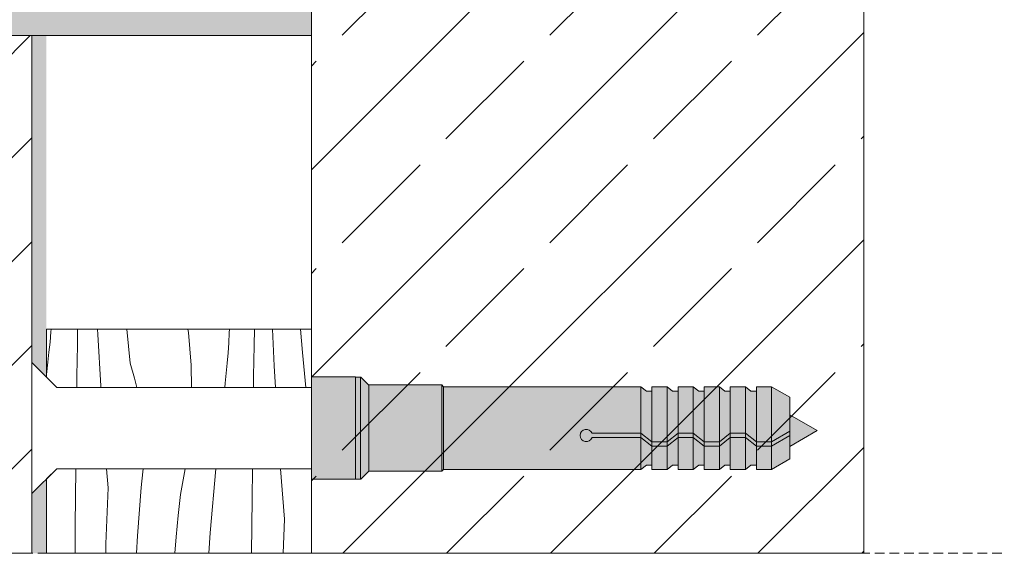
# Model space of a CAD drawing. Header units: millimetres. Extents: x -5600 to 56024, y 506 to 54141.
# Tile 47 of 48: x 51154 to 53165, y 44781 to 45872. Entities that reach past the tile are written whole.
import ezdxf

# ---------------------------------------------------------------- set-up
doc = ezdxf.new("R2010")
doc.units = ezdxf.units.MM
doc.linetypes.add('Hidden Line', pattern=[30.00000000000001, 20, -10.00000000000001])
for name, color, linetype, lineweight in [('2D Drafting - General102', 254, 'Continuous', 13), ('2D Drafting - General121', 255, 'Continuous', 0), ('2D Drafting - General2', 251, 'Continuous', 15), ('2D Drafting - General81', 251, 'Continuous', 20)]:
    doc.layers.add(name, color=color, linetype=linetype, lineweight=lineweight)

# ---------------------------------------------------------------- blocks, each defined once
blk = doc.blocks.new('*X12')
at = {"layer": '2D Drafting - General81', "linetype": 'Continuous'}
for p, q in [((-51552.98480221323, -94626.72394353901), (-51552.63784365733, -94588.08483326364)), ((-51530.67693433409, -94601.22405895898), (-51531.65577263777, -94588.08483326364)), ((-51508.17505970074, -94600.89949634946), (-51506.99121844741, -94590.23962222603)), ((-51506.99121844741, -94590.23962222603), (-51506.87522895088, -94588.08483326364)), ((-51481.39736062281, -94605.62112717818), (-51478.21292987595, -94588.08483326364)), ((-51461.19308239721, -94631.7305710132), (-51457.33625567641, -94588.08483326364)), ((-51432.56375536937, -94608.55140690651), (-51432.35989153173, -94588.08483326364)), ((-51410.60917308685, -94622.39524478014), (-51413.16520993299, -94588.08483326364)), ((-51532.11904931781, -94639.35378061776), (-51530.67693433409, -94601.22405895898)), ((-51510.63845200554, -94633.85373932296), (-51508.17505970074, -94600.89949634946)), ((-51482.92454288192, -94620.0497107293), (-51481.39736062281, -94605.62112717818)), ((-51432.8980895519, -94645.78460126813), (-51432.56375536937, -94608.55140690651)), ((-51484.32134673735, -94634.49149898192), (-51482.92454288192, -94620.0497107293)), ((-51411.49378855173, -94645.78460126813), (-51410.60917308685, -94622.39524478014)), ((-51553.14919961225, -94645.78460126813), (-51552.98480221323, -94626.72394353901)), ((-51462.10167525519, -94645.78460126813), (-51461.19308239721, -94631.7305710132)), ((-51532.29422612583, -94645.78460126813), (-51532.11904931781, -94639.35378061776)), ((-51511.36707569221, -94645.78460126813), (-51510.63845200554, -94633.85373932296)), ((-51485.31074541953, -94645.78460126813), (-51484.32134673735, -94634.49149898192))]:
    blk.add_line(p, q, dxfattribs=at)
blk = doc.blocks.new('Wype_nienie_34')
at = {"layer": '2D Drafting - General2', "linetype": 'Continuous'}
for p, q in [((-51565.64524098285, -94588.08483326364), (-51572.67527781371, -94595.11487009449)), ((-51392.2303799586, -94588.08483326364), (-51565.64524098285, -94588.08483326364)), ((-51392.2303799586, -94645.78460126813), (-51392.2303799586, -94588.08483326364)), ((-51572.67527781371, -94595.11487009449), (-51572.67527781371, -94645.78460126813)), ((-51572.67527781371, -94645.78460126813), (-51392.2303799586, -94645.78460126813))]:
    blk.add_line(p, q, dxfattribs=at)
at = {"layer": '2D Drafting - General81', "linetype": 'Continuous'}
blk.add_blockref('*X12', (0, 0), dxfattribs=at)
blk = doc.blocks.new('*X56')
at = {"layer": '2D Drafting - General81', "linetype": 'Continuous'}
for p, q in [((-51570.20450764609, -94501.74864501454), (-51569.5790144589, -94494.90591012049)), ((-51569.5790144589, -94494.90591012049), (-51569.42088724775, -94492.88839940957)), ((-51551.59745694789, -94503.80768694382), (-51551.41844430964, -94492.88839940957)), ((-51537.59751125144, -94496.71993080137), (-51537.78793874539, -94492.88839940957)), ((-51535.57749679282, -94531.57324057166), (-51537.59751125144, -94496.71993080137)), ((-51515.67662875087, -94516.15309861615), (-51517.89015836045, -94492.88839940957)), ((-51475.92696491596, -94495.32847390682), (-51476.28465815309, -94492.88839940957)), ((-51474.1430825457, -94517.4359690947), (-51475.92696491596, -94495.32847390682)), ((-51448.52612105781, -94502.37021225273), (-51448.16664701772, -94495.50835820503)), ((-51448.16664701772, -94495.50835820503), (-51448.06336601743, -94492.88839940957)), ((-51431.18718940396, -94504.08691355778), (-51430.98558594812, -94492.88839940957)), ((-51417.5297500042, -94517.89111662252), (-51418.77238755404, -94492.88839940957)), ((-51398.3158973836, -94508.87278524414), (-51399.64593497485, -94492.88839940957)), ((-51570.91848422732, -94508.58271408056), (-51570.20450764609, -94501.74864501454)), ((-51551.90636744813, -94524.70016990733), (-51551.59745694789, -94503.80768694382)), ((-51448.97434813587, -94509.22684080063), (-51448.52612105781, -94502.37021225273)), ((-51431.52969570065, -94524.97887276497), (-51431.18718940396, -94504.08691355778)), ((-51571.72082467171, -94515.40697318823), (-51570.91848422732, -94508.58271408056)), ((-51449.51125321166, -94516.07709594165), (-51448.97434813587, -94509.22684080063)), ((-51396.05192603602, -94532.66763857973), (-51398.3158973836, -94508.87278524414)), ((-51572.67527781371, -94523.915026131), (-51571.72082467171, -94515.40697318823)), ((-51512.63868857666, -94526.4392697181), (-51515.67662875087, -94516.15309861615)), ((-51473.90728855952, -94532.66763857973), (-51474.1430825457, -94517.4359690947)), ((-51450.13674639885, -94522.9198308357), (-51449.51125321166, -94516.07709594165)), ((-51416.67333813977, -94532.66763857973), (-51417.5297500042, -94517.89111662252)), ((-51552.01135763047, -94532.66763857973), (-51551.90636744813, -94524.70016990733)), ((-51450.85072298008, -94529.75389990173), (-51450.13674639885, -94522.9198308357)), ((-51431.64337967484, -94532.66763857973), (-51431.52969570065, -94524.97887276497)), ((-51535.50502247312, -94532.66763857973), (-51535.57749679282, -94531.57324057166)), ((-51511.17804269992, -94532.66763857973), (-51512.63868857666, -94526.4392697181)), ((-51451.19329648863, -94532.66763857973), (-51450.85072298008, -94529.75389990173))]:
    blk.add_line(p, q, dxfattribs=at)
blk = doc.blocks.new('Wype_nienie_61')
at = {"layer": '2D Drafting - General2', "linetype": 'Continuous'}
for p, q in [((-51392.2303799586, -94492.88839940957), (-51572.67527781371, -94492.88839940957)), ((-51572.67527781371, -94492.88839940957), (-51572.67527781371, -94525.63760443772)), ((-51392.2303799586, -94532.66763857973), (-51392.2303799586, -94492.88839940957)), ((-51572.67527781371, -94525.63760443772), (-51565.64524098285, -94532.66763857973)), ((-51565.64524098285, -94532.66763857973), (-51392.2303799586, -94532.66763857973))]:
    blk.add_line(p, q, dxfattribs=at)
at = {"layer": '2D Drafting - General81', "linetype": 'Continuous'}
blk.add_blockref('*X56', (0, 0), dxfattribs=at)

msp = doc.modelspace()

# ---------------------------------------------------------------- hatches: boundary and pattern name
at = {"layer": '2D Drafting - General102', "linetype": 'Continuous'}
msp.add_hatch(color=256, dxfattribs=at).paths.add_polyline_path([(51001.17096366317, 45839.70537163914), (51749.50565672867, 45839.70537163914), (51749.50565672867, 46144.31043833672), (51689.50565672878, 46144.31043833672), (51689.50565672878, 45899.70537163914), (51001.17096366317, 45899.70537163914)])
at = {"layer": '2D Drafting - General121', "linetype": 'Continuous'}
for points in [[(51749.50565073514, 45141.74970440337), (51749.50565073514, 45031.71788336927), (51749.50565073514, 44932.73401277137), (51839.50562670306, 44932.73401277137), (51839.50562670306, 45040.49568993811), (51839.50562670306, 45141.74970440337)], [(51839.50562670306, 45141.74970440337), (51749.50565073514, 45141.74970440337), (51749.50565073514, 45031.71788336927), (51749.50565073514, 44932.73401277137), (51839.50562670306, 44932.73401277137), (51839.50562670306, 45043.34490334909)], [(51839.50562670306, 45141.45844908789), (51839.50562670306, 45043.34490334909), (51839.50562670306, 44970.28291378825), (51839.50562670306, 44932.73401277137), (51850.0460229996, 44932.73401053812), (51850.0460229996, 45141.45844908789)], [(51850.0460229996, 45141.45844908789), (51850.0460229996, 44932.73401053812), (51850.57261102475, 44932.73401053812), (51866.81325336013, 44948.97465287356), (51866.81325336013, 45125.21780675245), (51850.57261102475, 45141.45844908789)], [(51866.81325336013, 45125.50906206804), (51866.81325336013, 44948.97465287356), (52016.0402040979, 44948.97465287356), (52016.0402040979, 45125.50906206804)], [(52016.0402040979, 45125.50906206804), (52016.0402040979, 44948.97465287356), (52019.7766186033, 44952.71106737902), (52019.7766186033, 45121.77264756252)], [(52445.35703245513, 45112.89664900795), (52434.26203426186, 45112.89664900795), (52423.03319909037, 45121.77264756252), (52423.03319909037, 45026.55570426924), (52445.35703245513, 45009.31625054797)], [(52445.35703245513, 45121.77264756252), (52445.35703245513, 45009.31625054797), (52476.42302739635, 45009.31625054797), (52476.42302739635, 45121.77264756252)], [(52498.74686076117, 45112.89664900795), (52487.6518625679, 45112.89664900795), (52476.42302739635, 45121.77264756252), (52476.42302739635, 45009.31625054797), (52498.74686076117, 45026.55570426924)], [(52498.74686076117, 45121.77264756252), (52498.74686076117, 45026.55570426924), (52529.81285570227, 45026.55570426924), (52529.81285570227, 45121.77264756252)], [(52552.13668906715, 45112.89664900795), (52541.04169087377, 45112.89664900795), (52529.81285570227, 45121.77264756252), (52529.81285570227, 45026.55570426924), (52552.13668906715, 45009.31625054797)], [(52583.20268400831, 45121.77264756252), (52552.13668906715, 45121.77264756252), (52552.13668906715, 45009.31625054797), (52583.20268400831, 45009.31625054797)], [(52605.52651737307, 45112.89664900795), (52594.43151917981, 45112.89664900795), (52583.20268400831, 45121.77264756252), (52583.20268400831, 45009.31625054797), (52605.52651737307, 45026.55570426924)], [(52636.59251231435, 45121.77264756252), (52605.52651737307, 45121.77264756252), (52605.52651737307, 45026.55570426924), (52636.59251231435, 45026.55570426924)], [(52658.91634567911, 45112.89664900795), (52647.82134748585, 45112.89664900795), (52636.59251231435, 45121.77264756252), (52636.59251231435, 45026.55570426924), (52658.91634567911, 45009.31625054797)], [(52658.91634567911, 45121.77264756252), (52658.91634567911, 45009.31625054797), (52689.98234062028, 45009.31625054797), (52689.98234062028, 45121.77264756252)], [(52727.12332755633, 45100.32928875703), (52689.98234062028, 45121.77264756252), (52689.98234062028, 45009.31625054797), (52727.12332755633, 45030.75960935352)], [(52783.30680139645, 45032.00913868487), (52727.12332755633, 45064.44668243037), (52727.12332755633, 44999.57159493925)], [(52423.03319909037, 45017.67970571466), (52445.35703245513, 45000.44025199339), (52445.35703245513, 45009.31625054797), (52423.03319909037, 45026.55570426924)], [(52498.74686076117, 45026.55570426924), (52476.42302739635, 45009.31625054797), (52476.42302739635, 45000.44025199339), (52498.74686076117, 45017.67970571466)], [(52498.74686076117, 45017.67970571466), (52529.81285570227, 45017.67970571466), (52529.81285570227, 45026.55570426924), (52498.74686076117, 45026.55570426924)], [(52552.13668906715, 45009.31625054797), (52529.81285570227, 45026.55570426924), (52529.81285570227, 45017.67970571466), (52552.13668906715, 45000.44025199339)], [(52605.52651737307, 45026.55570426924), (52583.20268400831, 45009.31625054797), (52583.20268400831, 45000.44025199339), (52605.52651737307, 45017.67970571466)], [(52605.52651737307, 45017.67970571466), (52636.59251231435, 45017.67970571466), (52636.59251231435, 45026.55570426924), (52605.52651737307, 45026.55570426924)], [(52636.59251231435, 45017.67970571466), (52658.91634567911, 45000.44025199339), (52658.91634567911, 45009.31625054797), (52636.59251231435, 45026.55570426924)], [(52727.12332755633, 45030.75960935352), (52689.98234062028, 45009.31625054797), (52689.98234062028, 45000.44025199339), (52727.12332755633, 45021.88361079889)], [(52445.35703245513, 44961.58706593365), (52445.35703245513, 45000.44025199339), (52423.03319909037, 45017.67970571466), (52423.03319909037, 44952.71106737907), (52434.26203426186, 44961.58706593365)], [(52445.35703245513, 45000.44025199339), (52476.42302739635, 45000.44025199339), (52476.42302739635, 45009.31625054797), (52445.35703245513, 45009.31625054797)], [(52498.74686076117, 44961.58706593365), (52498.74686076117, 45017.67970571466), (52476.42302739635, 45000.44025199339), (52476.42302739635, 44952.71106737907), (52487.6518625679, 44961.58706593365)], [(52529.81285570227, 44952.71106737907), (52529.81285570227, 45017.67970571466), (52498.74686076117, 45017.67970571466), (52498.74686076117, 44952.71106737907)], [(52529.81285570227, 45017.67970571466), (52529.81285570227, 44952.71106737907), (52541.04169087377, 44961.58706593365), (52552.13668906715, 44961.58706593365), (52552.13668906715, 45000.44025199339)], [(52583.20268400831, 45009.31625054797), (52552.13668906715, 45009.31625054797), (52552.13668906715, 45000.44025199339), (52583.20268400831, 45000.44025199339)], [(52605.52651737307, 44961.58706593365), (52605.52651737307, 45017.67970571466), (52583.20268400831, 45000.44025199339), (52583.20268400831, 44952.71106737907), (52594.43151917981, 44961.58706593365)], [(52636.59251231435, 44952.71106737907), (52636.59251231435, 45017.67970571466), (52605.52651737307, 45017.67970571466), (52605.52651737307, 44952.71106737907)], [(52658.91634567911, 44961.58706593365), (52658.91634567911, 45000.44025199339), (52636.59251231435, 45017.67970571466), (52636.59251231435, 44952.71106737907), (52647.82134748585, 44961.58706593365)], [(52658.91634567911, 45000.44025199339), (52689.98234062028, 45000.44025199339), (52689.98234062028, 45009.31625054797), (52658.91634567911, 45009.31625054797)], [(52727.12332755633, 45021.88361079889), (52689.98234062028, 45000.44025199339), (52689.98234062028, 44952.71106737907), (52727.12332755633, 44974.15442618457)], [(52476.42302739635, 44952.71106737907), (52476.42302739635, 45000.44025199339), (52445.35703245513, 45000.44025199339), (52445.35703245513, 44952.71106737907)], [(52583.20268400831, 44952.71106737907), (52583.20268400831, 45000.44025199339), (52552.13668906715, 45000.44025199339), (52552.13668906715, 44952.71106737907)], [(52658.91634567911, 45000.44025199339), (52658.91634567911, 44952.71106737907), (52689.98234062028, 44952.71106737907), (52689.98234062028, 45000.44025199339)]]:
    msp.add_hatch(color=256, dxfattribs=at).paths.add_polyline_path(points)
h = msp.add_hatch(color=256, dxfattribs=at)
edge = h.paths.add_edge_path()
edge.add_line((52019.7766186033, 45121.77264756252), (52019.7766186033, 44952.71106737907))
edge.add_line((52019.7766186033, 44952.71106737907), (52423.03319909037, 44952.71106737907))
edge.add_line((52423.03319909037, 44952.71106737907), (52423.03319909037, 45017.67970571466))
edge.add_line((52423.03319909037, 45017.67970571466), (52323.10734887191, 45017.67970571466))
edge.add_arc((52311.36352356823, 45022.11770499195), 12.55441238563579, 20.7016115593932, 339.2983884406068, ccw=False)
edge.add_line((52323.10734887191, 45026.55570426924), (52423.03319909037, 45026.55570426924))
edge.add_line((52423.03319909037, 45026.55570426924), (52423.03319909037, 45121.77264756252))
edge.add_line((52423.03319909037, 45121.77264756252), (52019.7766186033, 45121.77264756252))
h = msp.add_hatch(color=256, dxfattribs=at)
edge = h.paths.add_edge_path()
edge.add_line((52423.03319909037, 45026.55570426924), (52323.10734887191, 45026.55570426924))
edge.add_arc((52311.36352356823, 45022.11770499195), 12.55441238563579, 20.70161155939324, 339.2983884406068)
edge.add_line((52323.10734887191, 45017.67970571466), (52423.03319909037, 45017.67970571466))
edge.add_line((52423.03319909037, 45017.67970571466), (52423.03319909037, 45026.55570426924))
at = {"layer": '2D Drafting - General81', "linetype": 'Continuous'}
h = msp.add_hatch(dxfattribs=at)
h.set_pattern_fill('SOLID___DASHED', color=256, scale=3, style=0, pattern_type=2)
h.set_pattern_definition([(44.99999999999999, (205926.1967906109, 328718.3705683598), (-212.1320343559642, 212.1320343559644), []), (44.99999999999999, (205820.1307734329, 328824.4365855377), (-212.1320343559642, 212.1320343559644), [225, -75])])
h.paths.add_polyline_path([(51749.50565073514, 44781.01676455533), (51900.95122996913, 44781.01676455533), (52878.75610060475, 44781.01676455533), (52878.75610060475, 47516.75996841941), (51900.95122996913, 47516.75996841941), (51752.11893771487, 47516.75996841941), (51749.50565073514, 47516.75996841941)])
h = msp.add_hatch(dxfattribs=at)
h.set_pattern_fill('BETON', color=256, scale=3, style=0, pattern_type=2)
h.set_pattern_definition([(44.99999999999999, (205926.1967906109, 328718.3705683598), (-212.1320343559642, 212.1320343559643), [225, -75]), (44.99999999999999, (205926.1967906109, 328930.5026027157), (-212.1320343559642, 212.1320343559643), [225, -75])])
h.paths.add_polyline_path([(51178.17095716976, 44781.01676455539), (51178.17095716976, 45839.70537163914), (50578.17094605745, 45839.70537163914), (50578.17094605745, 44781.01676455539)])
for points in [[(51208.17095937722, 45839.70537163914), (51178.17095716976, 45839.70537163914), (51178.17095716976, 45171.45775700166), (51208.17095937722, 45141.4577547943)], [(51178.17095716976, 44781.01676455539), (51208.17095937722, 44781.01676455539), (51208.17095937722, 44933.0259549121), (51178.17095716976, 44903.02595270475)]]:
    msp.add_hatch(color=256, dxfattribs=at).paths.add_polyline_path(points, flags=0)

# ---------------------------------------------------------------- linework, layer by layer
at = {"layer": '2D Drafting - General2', "linetype": 'Continuous'}
for p, q in [((51178.17095716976, 45171.45775679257), (51178.17095716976, 45037.2418574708)), ((51229.26106430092, 45120.36764966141), (51178.17095716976, 45171.45775679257)), ((51749.50565073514, 45120.36764966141), (51229.26106430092, 45120.36764966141)), ((51178.17095716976, 44903.02595814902), (51178.17095716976, 45037.2418574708)), ((51229.26106430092, 44954.11606528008), (51178.17095716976, 44903.02595814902)), ((51749.50565073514, 44954.11606528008), (51229.26106430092, 44954.11606528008))]:
    msp.add_line(p, q, dxfattribs=at)
at = {"layer": '2D Drafting - General2', "linetype": 'Hidden Line'}
msp.add_line((50110.74411460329, 44781.01672549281), (53165.4809600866, 44781.01672549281), dxfattribs=at)
at = {"layer": '2D Drafting - General2', "linetype": 'Continuous', "flags": 128}
for points in [[(51749.50565073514, 44781.01676455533), (51900.95122996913, 44781.01676455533), (52878.75610060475, 44781.01676455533), (52878.75610060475, 47516.75996841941), (51900.95122996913, 47516.75996841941), (51752.11893771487, 47516.75996841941), (51749.50565073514, 47516.75996841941)], [(51001.17096366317, 45839.70537163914), (51749.50565672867, 45839.70537163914), (51749.50565672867, 46144.31043833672), (51689.50565672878, 46144.31043833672), (51689.50565672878, 45899.70537163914), (51001.17096366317, 45899.70537163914)], [(51178.17095716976, 44781.01676455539), (51178.17095716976, 45839.70537163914), (50578.17094605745, 45839.70537163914), (50578.17094605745, 44781.01676455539)], [(51749.50565073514, 45141.74970440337), (51749.50565073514, 45031.71788336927), (51749.50565073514, 44932.73401277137), (51839.50562670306, 44932.73401277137), (51839.50562670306, 45040.49568993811), (51839.50562670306, 45141.74970440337)], [(51839.50562670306, 45141.74970440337), (51749.50565073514, 45141.74970440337), (51749.50565073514, 45031.71788336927), (51749.50565073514, 44932.73401277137), (51839.50562670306, 44932.73401277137), (51839.50562670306, 45043.34490334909)], [(51839.50562670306, 45141.45844908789), (51839.50562670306, 45043.34490334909), (51839.50562670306, 44970.28291378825), (51839.50562670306, 44932.73401277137), (51850.0460229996, 44932.73401053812), (51850.0460229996, 45141.45844908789)], [(51850.0460229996, 45141.45844908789), (51850.0460229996, 44932.73401053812), (51850.57261102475, 44932.73401053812), (51866.81325336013, 44948.97465287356), (51866.81325336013, 45125.21780675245), (51850.57261102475, 45141.45844908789)], [(51866.81325336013, 45125.50906206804), (51866.81325336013, 44948.97465287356), (52016.0402040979, 44948.97465287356), (52016.0402040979, 45125.50906206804)], [(52016.0402040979, 45125.50906206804), (52016.0402040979, 44948.97465287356), (52019.7766186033, 44952.71106737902), (52019.7766186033, 45121.77264756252)], [(52445.35703245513, 45112.89664900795), (52434.26203426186, 45112.89664900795), (52423.03319909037, 45121.77264756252), (52423.03319909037, 45026.55570426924), (52445.35703245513, 45009.31625054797)], [(52445.35703245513, 45121.77264756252), (52445.35703245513, 45009.31625054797), (52476.42302739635, 45009.31625054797), (52476.42302739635, 45121.77264756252)], [(52498.74686076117, 45112.89664900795), (52487.6518625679, 45112.89664900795), (52476.42302739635, 45121.77264756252), (52476.42302739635, 45009.31625054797), (52498.74686076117, 45026.55570426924)], [(52498.74686076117, 45121.77264756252), (52498.74686076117, 45026.55570426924), (52529.81285570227, 45026.55570426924), (52529.81285570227, 45121.77264756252)], [(52552.13668906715, 45112.89664900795), (52541.04169087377, 45112.89664900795), (52529.81285570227, 45121.77264756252), (52529.81285570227, 45026.55570426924), (52552.13668906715, 45009.31625054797)], [(52583.20268400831, 45121.77264756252), (52552.13668906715, 45121.77264756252), (52552.13668906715, 45009.31625054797), (52583.20268400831, 45009.31625054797)], [(52605.52651737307, 45112.89664900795), (52594.43151917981, 45112.89664900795), (52583.20268400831, 45121.77264756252), (52583.20268400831, 45009.31625054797), (52605.52651737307, 45026.55570426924)], [(52636.59251231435, 45121.77264756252), (52605.52651737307, 45121.77264756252), (52605.52651737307, 45026.55570426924), (52636.59251231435, 45026.55570426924)], [(52658.91634567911, 45112.89664900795), (52647.82134748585, 45112.89664900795), (52636.59251231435, 45121.77264756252), (52636.59251231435, 45026.55570426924), (52658.91634567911, 45009.31625054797)], [(52658.91634567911, 45121.77264756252), (52658.91634567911, 45009.31625054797), (52689.98234062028, 45009.31625054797), (52689.98234062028, 45121.77264756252)], [(52727.12332755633, 45100.32928875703), (52689.98234062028, 45121.77264756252), (52689.98234062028, 45009.31625054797), (52727.12332755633, 45030.75960935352)], [(52783.30680139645, 45032.00913868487), (52727.12332755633, 45064.44668243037), (52727.12332755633, 44999.57159493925)], [(52423.03319909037, 45017.67970571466), (52445.35703245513, 45000.44025199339), (52445.35703245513, 45009.31625054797), (52423.03319909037, 45026.55570426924)], [(52498.74686076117, 45026.55570426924), (52476.42302739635, 45009.31625054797), (52476.42302739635, 45000.44025199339), (52498.74686076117, 45017.67970571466)], [(52498.74686076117, 45017.67970571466), (52529.81285570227, 45017.67970571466), (52529.81285570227, 45026.55570426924), (52498.74686076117, 45026.55570426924)], [(52552.13668906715, 45009.31625054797), (52529.81285570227, 45026.55570426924), (52529.81285570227, 45017.67970571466), (52552.13668906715, 45000.44025199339)], [(52605.52651737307, 45026.55570426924), (52583.20268400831, 45009.31625054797), (52583.20268400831, 45000.44025199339), (52605.52651737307, 45017.67970571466)], [(52605.52651737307, 45017.67970571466), (52636.59251231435, 45017.67970571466), (52636.59251231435, 45026.55570426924), (52605.52651737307, 45026.55570426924)], [(52636.59251231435, 45017.67970571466), (52658.91634567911, 45000.44025199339), (52658.91634567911, 45009.31625054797), (52636.59251231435, 45026.55570426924)], [(52727.12332755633, 45030.75960935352), (52689.98234062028, 45009.31625054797), (52689.98234062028, 45000.44025199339), (52727.12332755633, 45021.88361079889)], [(52445.35703245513, 44961.58706593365), (52445.35703245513, 45000.44025199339), (52423.03319909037, 45017.67970571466), (52423.03319909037, 44952.71106737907), (52434.26203426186, 44961.58706593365)], [(52445.35703245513, 45000.44025199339), (52476.42302739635, 45000.44025199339), (52476.42302739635, 45009.31625054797), (52445.35703245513, 45009.31625054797)], [(52498.74686076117, 44961.58706593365), (52498.74686076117, 45017.67970571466), (52476.42302739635, 45000.44025199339), (52476.42302739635, 44952.71106737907), (52487.6518625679, 44961.58706593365)], [(52529.81285570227, 44952.71106737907), (52529.81285570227, 45017.67970571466), (52498.74686076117, 45017.67970571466), (52498.74686076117, 44952.71106737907)], [(52529.81285570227, 45017.67970571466), (52529.81285570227, 44952.71106737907), (52541.04169087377, 44961.58706593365), (52552.13668906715, 44961.58706593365), (52552.13668906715, 45000.44025199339)], [(52583.20268400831, 45009.31625054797), (52552.13668906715, 45009.31625054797), (52552.13668906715, 45000.44025199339), (52583.20268400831, 45000.44025199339)], [(52605.52651737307, 44961.58706593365), (52605.52651737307, 45017.67970571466), (52583.20268400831, 45000.44025199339), (52583.20268400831, 44952.71106737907), (52594.43151917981, 44961.58706593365)], [(52636.59251231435, 44952.71106737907), (52636.59251231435, 45017.67970571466), (52605.52651737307, 45017.67970571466), (52605.52651737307, 44952.71106737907)], [(52658.91634567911, 44961.58706593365), (52658.91634567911, 45000.44025199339), (52636.59251231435, 45017.67970571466), (52636.59251231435, 44952.71106737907), (52647.82134748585, 44961.58706593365)], [(52658.91634567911, 45000.44025199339), (52689.98234062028, 45000.44025199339), (52689.98234062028, 45009.31625054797), (52658.91634567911, 45009.31625054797)], [(52727.12332755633, 45021.88361079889), (52689.98234062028, 45000.44025199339), (52689.98234062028, 44952.71106737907), (52727.12332755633, 44974.15442618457)], [(52476.42302739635, 44952.71106737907), (52476.42302739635, 45000.44025199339), (52445.35703245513, 45000.44025199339), (52445.35703245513, 44952.71106737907)], [(52583.20268400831, 44952.71106737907), (52583.20268400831, 45000.44025199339), (52552.13668906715, 45000.44025199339), (52552.13668906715, 44952.71106737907)], [(52658.91634567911, 45000.44025199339), (52658.91634567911, 44952.71106737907), (52689.98234062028, 44952.71106737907), (52689.98234062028, 45000.44025199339)]]:
    msp.add_lwpolyline(points, close=True, dxfattribs=at)
for points in [[(52019.7766186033, 45121.77264756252), (52019.7766186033, 44952.71106737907), (52423.03319909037, 44952.71106737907), (52423.03319909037, 45017.67970571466), (52323.10734887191, 45017.67970571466, -5.475043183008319), (52323.10734887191, 45026.55570426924), (52423.03319909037, 45026.55570426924), (52423.03319909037, 45121.77264756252)], [(52423.03319909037, 45026.55570426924), (52323.10734887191, 45026.55570426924, 5.475043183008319), (52323.10734887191, 45017.67970571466), (52423.03319909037, 45017.67970571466)]]:
    msp.add_lwpolyline(points, format="xyb", close=True, dxfattribs=at)

# ---------------------------------------------------------------- block references
at = {"layer": '2D Drafting - General81', "linetype": 'Continuous', "xscale": 3, "yscale": 3, "zscale": 3}
for name in ['Wype_nienie_61', 'Wype_nienie_34']:
    msp.add_blockref(name, (205926.1967906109, 328718.3705683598), dxfattribs=at)

doc.saveas('drawing.dxf')
